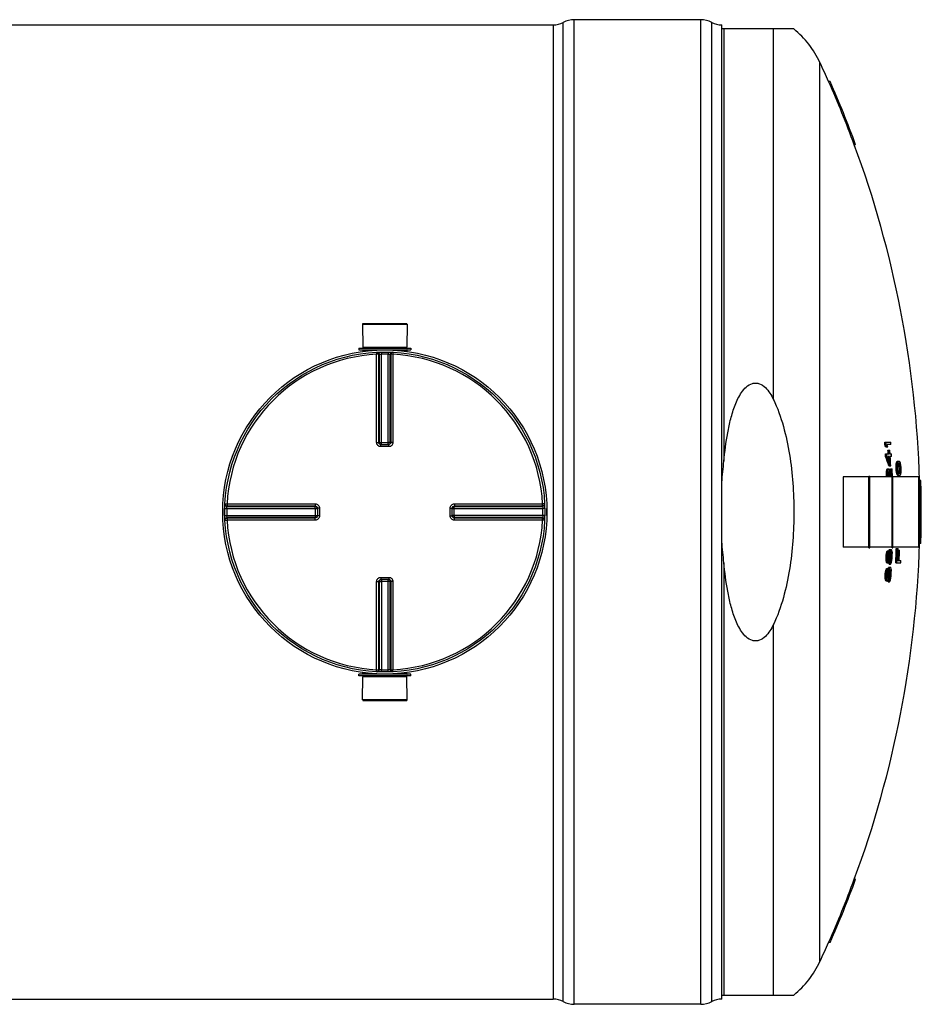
# Model space of a CAD drawing. Header units: millimetres. Extents: x 0 to 594, y 0 to 420.
# Tile 24 of 45: x 366 to 419, y 166 to 225. Entities that reach past the tile are written whole.
import ezdxf

# ---------------------------------------------------------------- set-up
doc = ezdxf.new("R2010")
doc.units = ezdxf.units.MM
doc.header["$LTSCALE"] = 32.67
doc.layers.get('0').update_dxf_attribs({"linetype": 'CONTINUOUS'})
for name, color, linetype in [('01_GLOBAL', 7, 'CONTINUOUS'), ('AXES_REF', 7, 'CONTINUOUS'), ('SURFACES', 7, 'CONTINUOUS')]:
    doc.layers.add(name, color=color, linetype=linetype)

msp = doc.modelspace()

# ---------------------------------------------------------------- linework, layer by layer
at = {"color": 9, "linetype": 'Continuous'}
for p, q in [((397.86312, 166.44971), (397.86312, 224.59383)), ((398.52488, 166.28427), (398.52488, 224.75927)), ((406.02488, 166.28427), (406.02488, 224.75927)), ((406.68665, 166.44971), (406.68665, 224.59383)), ((397.27488, 224.44677), (397.27488, 166.59677)), ((407.40286, 224.20927), (407.40286, 198.53473)), ((410.33974, 202.20936), (410.33974, 224.20927)), ((385.96238, 205.13427), (386.79348, 205.13427)), ((386.78308, 205.00903), (386.78938, 204.88744)), ((386.78938, 199.65233), (386.78938, 204.88744)), ((386.91359, 199.65108), (386.91359, 204.8846)), ((386.9487, 204.88635), (386.9487, 199.64797)), ((387.07004, 205.01956), (387.07273, 204.89784)), ((387.07273, 199.52593), (387.07273, 204.89784)), ((387.47973, 205.01956), (387.47704, 204.89784)), ((387.47704, 199.52593), (387.47704, 204.89784)), ((387.60107, 199.64797), (387.60107, 204.88635)), ((387.63618, 204.8846), (387.63618, 199.65108)), ((387.75629, 205.13427), (388.58738, 205.13427)), ((387.76669, 205.00903), (387.76038, 204.88744)), ((387.76038, 204.88744), (387.76038, 199.65233)), ((386.91359, 199.65108), (386.9487, 199.64797)), ((387.04139, 199.40228), (387.04147, 199.52593)), ((387.27488, 199.40228), (387.04139, 199.40228)), ((387.07273, 199.64671), (387.47704, 199.64671)), ((387.50838, 199.40228), (387.27488, 199.40228)), ((387.50838, 199.40228), (387.5083, 199.52593)), ((387.60107, 199.64797), (387.63618, 199.65108)), ((414.48738, 197.60927), (414.48738, 193.43427)), ((418.96238, 197.60927), (418.96238, 193.43427)), ((377.78762, 196.01357), (377.90921, 196.00727)), ((377.90921, 196.00727), (383.14432, 196.00727)), ((391.40545, 196.00727), (396.64056, 196.00727)), ((396.76215, 196.01357), (396.64056, 196.00727)), ((377.77709, 195.72661), (377.89881, 195.72392)), ((377.77709, 195.31692), (377.89881, 195.31961)), ((377.89881, 195.72392), (383.27073, 195.72392)), ((377.89881, 195.31961), (383.27073, 195.31961)), ((377.9103, 195.84795), (383.14869, 195.84795)), ((377.91205, 195.88306), (383.14557, 195.88306)), ((383.14869, 195.84795), (383.14557, 195.88306)), ((383.14994, 195.72392), (383.14994, 195.31961)), ((383.39437, 195.75527), (383.27073, 195.75518)), ((383.39437, 195.75527), (383.39437, 195.28827)), ((391.15539, 195.75527), (391.27904, 195.75518)), ((391.15539, 195.28827), (391.15539, 195.75527)), ((391.27904, 195.72392), (396.65096, 195.72392)), ((396.65096, 195.31961), (391.27904, 195.31961)), ((391.39983, 195.31961), (391.39983, 195.72392)), ((391.4042, 195.88306), (391.40108, 195.84795)), ((391.40108, 195.84795), (396.63947, 195.84795)), ((391.4042, 195.88306), (396.63772, 195.88306)), ((396.77268, 195.72661), (396.65096, 195.72392)), ((396.77268, 195.31692), (396.65096, 195.31961)), ((377.78762, 195.02996), (377.90921, 195.03627)), ((383.14432, 195.03627), (377.90921, 195.03627)), ((383.14869, 195.19558), (377.9103, 195.19558)), ((383.14557, 195.16047), (377.91205, 195.16047)), ((383.14557, 195.16047), (383.14869, 195.19558)), ((383.39437, 195.28827), (383.27073, 195.28835)), ((391.15539, 195.28827), (391.27904, 195.28835)), ((396.63947, 195.19558), (391.40108, 195.19558)), ((391.40108, 195.19558), (391.4042, 195.16047)), ((396.63772, 195.16047), (391.4042, 195.16047)), ((396.64056, 195.03627), (391.40545, 195.03627)), ((396.76215, 195.02996), (396.64056, 195.03627)), ((407.40286, 192.5088), (407.40286, 166.83427)), ((386.78938, 186.1561), (386.78938, 191.3912)), ((386.9487, 191.39557), (386.91359, 191.39245)), ((386.91359, 186.15894), (386.91359, 191.39245)), ((386.9487, 191.39557), (386.9487, 186.15718)), ((387.04139, 191.64126), (387.04147, 191.51761)), ((387.04139, 191.64126), (387.27488, 191.64126)), ((387.07273, 191.51761), (387.07273, 186.1457)), ((387.47704, 191.39682), (387.07273, 191.39682)), ((387.27488, 191.64126), (387.50838, 191.64126)), ((387.47704, 186.1457), (387.47704, 191.51761)), ((387.50838, 191.64126), (387.5083, 191.51761)), ((387.63618, 191.39245), (387.60107, 191.39557)), ((387.60107, 186.15718), (387.60107, 191.39557)), ((387.63618, 191.39245), (387.63618, 186.15894)), ((387.76038, 191.3912), (387.76038, 186.1561)), ((410.33974, 166.83427), (410.33974, 188.83417)), ((386.78308, 186.03451), (386.78938, 186.1561)), ((387.07004, 186.02398), (387.07273, 186.1457)), ((387.47973, 186.02398), (387.47704, 186.1457)), ((387.76669, 186.03451), (387.76038, 186.1561)), ((386.79348, 185.90927), (385.96238, 185.90927)), ((388.58738, 185.90927), (387.75629, 185.90927))]:
    msp.add_line(p, q, dxfattribs=at)
at = {"color": 7, "linetype": 'Continuous'}
for p, q in [((406.02488, 224.75927), (398.52488, 224.75927)), ((292.99988, 224.44677), (397.27488, 224.44677)), ((407.27488, 166.59677), (407.27488, 224.44677)), ((411.55653, 224.20927), (407.27488, 224.20927)), ((413.70296, 221.08427), (413.6209, 221.08427)), ((415.22526, 217.33427), (415.14531, 217.33427)), ((385.95613, 206.68427), (388.59363, 206.68427)), ((385.95613, 206.68427), (385.96238, 205.30927)), ((388.59363, 206.68427), (388.58738, 205.30927)), ((385.96238, 205.30927), (388.58738, 205.30927)), ((385.96238, 205.30927), (386.02488, 205.24677)), ((388.58738, 205.30927), (388.52488, 205.24677)), ((385.73738, 205.24677), (388.81238, 205.24677)), ((385.73738, 205.24677), (385.73738, 205.14677)), ((385.73738, 205.14677), (388.81238, 205.14677)), ((385.96238, 205.13427), (385.96238, 205.05686)), ((388.58738, 205.13427), (388.58738, 205.05686)), ((388.81238, 205.24677), (388.81238, 205.14677)), ((387.04147, 199.52593), (387.03008, 199.52644)), ((387.04147, 199.52593), (387.5083, 199.52593)), ((387.51969, 199.52644), (387.5083, 199.52593)), ((416.95058, 199.6702), (417.30456, 199.6702)), ((416.96001, 199.52958), (417.03758, 199.52958)), ((417.31393, 199.52958), (417.08617, 199.52958)), ((416.99445, 198.96708), (417.23333, 198.96708)), ((417.00225, 198.82645), (417.07976, 198.82645)), ((417.01171, 199.38895), (417.13724, 199.38895)), ((417.24109, 198.82645), (417.12832, 198.82645)), ((417.14233, 199.20145), (417.25454, 199.20145)), ((417.2682, 198.96708), (417.34817, 198.96708)), ((417.35592, 198.82645), (417.27596, 198.82645)), ((417.19163, 198.26395), (417.30376, 198.26395)), ((417.62034, 198.25224), (417.69707, 198.25224)), ((417.6302, 198.36942), (417.70693, 198.36942)), ((417.642, 198.43974), (417.71871, 198.43974)), ((417.65975, 198.48661), (417.73644, 198.48661)), ((417.6735, 198.51005), (417.75017, 198.51005)), ((417.69698, 198.53349), (417.81728, 198.53349)), ((417.73021, 198.29911), (417.72332, 198.2288)), ((417.76643, 198.39674), (417.76338, 198.39914)), ((417.77135, 198.39286), (417.76643, 198.39674)), ((417.77135, 198.39286), (417.8479, 198.39286)), ((417.81808, 198.4163), (417.78413, 198.4163)), ((417.80405, 198.29911), (417.88056, 198.29911)), ((417.81657, 198.2288), (417.80405, 198.29911)), ((417.89306, 198.2288), (417.88056, 198.29911)), ((416.01238, 197.65927), (416.06238, 197.65927)), ((416.01238, 193.38429), (416.01238, 197.65924)), ((416.06238, 193.38429), (416.06238, 197.65924)), ((417.05205, 197.72489), (417.1295, 197.72489)), ((417.05291, 197.86552), (417.06142, 197.95927)), ((417.05291, 197.86552), (417.13036, 197.86552)), ((417.06142, 197.95927), (417.13886, 197.95927)), ((417.08185, 198.05302), (417.15927, 198.05302)), ((417.10497, 198.07645), (417.19433, 198.07645)), ((417.13036, 197.86552), (417.13886, 197.95927)), ((417.17188, 197.88895), (417.16249, 197.81864)), ((417.16666, 197.81973), (417.16403, 197.82972)), ((417.17188, 197.88895), (417.22571, 197.88895)), ((417.20005, 197.93583), (417.18808, 197.93583)), ((417.28631, 198.07645), (417.39179, 198.07645)), ((417.38738, 197.65927), (417.43738, 197.65927)), ((417.38738, 193.38429), (417.38738, 197.65924)), ((417.43738, 193.38429), (417.43738, 197.65924)), ((417.62134, 198.11161), (417.69808, 198.11161)), ((417.63218, 197.97099), (417.7089, 197.97099)), ((417.65191, 197.8538), (417.7286, 197.8538)), ((417.66962, 197.78349), (417.74629, 197.78349)), ((417.6913, 197.73661), (417.76795, 197.73661)), ((417.70702, 197.71317), (417.78365, 197.71317)), ((417.73246, 197.68974), (417.85268, 197.68974)), ((417.73318, 197.99442), (417.74597, 197.92411)), ((417.78754, 197.82408), (417.79038, 197.82648)), ((417.79038, 197.82648), (417.79497, 197.83036)), ((417.79497, 197.83036), (417.87149, 197.83036)), ((417.80971, 197.80692), (417.84365, 197.80692)), ((417.81657, 198.2288), (417.89306, 198.2288)), ((417.82628, 198.11161), (417.81657, 198.2288)), ((417.81979, 197.92411), (417.82641, 197.99442)), ((417.81979, 197.92411), (417.89628, 197.92411)), ((417.82628, 198.11161), (417.90276, 198.11161)), ((417.82641, 197.99442), (417.82628, 198.11161)), ((417.82641, 197.99442), (417.90289, 197.99442)), ((417.90276, 198.11161), (417.89306, 198.2288)), ((417.89628, 197.92411), (417.90289, 197.99442)), ((417.90289, 197.99442), (417.90276, 198.11161)), ((414.47488, 197.59677), (414.47488, 193.44677)), ((417.05536, 197.63114), (417.13281, 197.63114)), ((417.05693, 197.60927), (417.05536, 197.63114)), ((417.13438, 197.60927), (417.13281, 197.63114)), ((418.97488, 197.59677), (418.97488, 193.44677)), ((419.09336, 197.39677), (419.01832, 197.39677)), ((383.27017, 195.76709), (383.27021, 195.76658)), ((383.27021, 195.76658), (383.27073, 195.75518)), ((383.27073, 195.75518), (383.27073, 195.28835)), ((391.27904, 195.75518), (391.27956, 195.76657)), ((391.27904, 195.28835), (391.27904, 195.75518)), ((419.01832, 195.64677), (419.12114, 195.64677)), ((419.12114, 195.39677), (419.01832, 195.39677)), ((383.27021, 195.27696), (383.27017, 195.27647)), ((383.27073, 195.28835), (383.27021, 195.27696)), ((391.27956, 195.27696), (391.27904, 195.28835)), ((419.09336, 193.64677), (419.01832, 193.64677)), ((416.01238, 193.38427), (416.06238, 193.38427)), ((417.04734, 193.03739), (417.12479, 193.03739)), ((417.06935, 193.13114), (417.14678, 193.13114)), ((417.09628, 193.20145), (417.17368, 193.20145)), ((417.11522, 193.22489), (417.19259, 193.22489)), ((417.16023, 193.01395), (417.15126, 192.94364)), ((417.15762, 192.94364), (417.16302, 193.00222)), ((417.17419, 193.06083), (417.16023, 193.01395)), ((417.16302, 193.00222), (417.16481, 193.02175)), ((417.16481, 193.02175), (417.1658, 193.03261)), ((417.18714, 193.08427), (417.17419, 193.06083)), ((417.17419, 193.06083), (417.24567, 193.06083)), ((417.18991, 193.15458), (417.26114, 193.15458)), ((417.19084, 193.17871), (417.20193, 193.21717)), ((417.20193, 193.21717), (417.21087, 193.24833)), ((417.21087, 193.24833), (417.28812, 193.24833)), ((417.23589, 193.2952), (417.34197, 193.2952)), ((417.24567, 193.06083), (417.26114, 193.15458)), ((417.27992, 193.03739), (417.2702, 192.94364)), ((417.27963, 192.94364), (417.27815, 193.02017)), ((417.29439, 193.1077), (417.27992, 193.03739)), ((417.27992, 193.03739), (417.35496, 193.03739)), ((417.29439, 193.1077), (417.34634, 193.1077)), ((417.33094, 193.15458), (417.31363, 193.15458)), ((417.35496, 193.03739), (417.34634, 193.1077)), ((417.35679, 192.94364), (417.35496, 193.03739)), ((417.38236, 193.15458), (417.38998, 193.06083)), ((417.38738, 193.38427), (417.43738, 193.38427)), ((417.63765, 193.3538), (417.74465, 193.3538)), ((417.74126, 193.26005), (417.83486, 193.26005)), ((417.03122, 192.80302), (417.1087, 192.80302)), ((417.03307, 192.70927), (417.03122, 192.80302)), ((417.03307, 192.70927), (417.11055, 192.70927)), ((417.04086, 192.61552), (417.03307, 192.70927)), ((417.03634, 192.9202), (417.11381, 192.9202)), ((417.04086, 192.61552), (417.11833, 192.61552)), ((417.06059, 192.52177), (417.13803, 192.52177)), ((417.08353, 192.49833), (417.18486, 192.49833)), ((417.11055, 192.70927), (417.1087, 192.80302)), ((417.11833, 192.61552), (417.11055, 192.70927)), ((417.14516, 192.80302), (417.14803, 192.7327)), ((417.1467, 192.76565), (417.15001, 192.7913)), ((417.14803, 192.7327), (417.21976, 192.7327)), ((417.14803, 192.7327), (417.15683, 192.66239)), ((417.15001, 192.7913), (417.15141, 192.80221)), ((417.15141, 192.80221), (417.15152, 192.80302)), ((417.15152, 192.80302), (417.22884, 192.80302)), ((417.15683, 192.66239), (417.20465, 192.66239)), ((417.15762, 192.94364), (417.23494, 192.94364)), ((417.17374, 192.63895), (417.18569, 192.63895)), ((417.20465, 192.66239), (417.21976, 192.7327)), ((417.21552, 192.42802), (417.29276, 192.42802)), ((417.21976, 192.7327), (417.22884, 192.80302)), ((417.22387, 192.56864), (417.29971, 192.56864)), ((417.25402, 192.70927), (417.23789, 192.61552)), ((417.24089, 192.59208), (417.24433, 192.60383)), ((417.24089, 192.59208), (417.3181, 192.59208)), ((417.24433, 192.60383), (417.25119, 192.62729)), ((417.25119, 192.62729), (417.26142, 192.66239)), ((417.26411, 192.80302), (417.25402, 192.70927)), ((417.26142, 192.66239), (417.27144, 192.75614)), ((417.26142, 192.66239), (417.3386, 192.66239)), ((417.27144, 192.75614), (417.34861, 192.75614)), ((417.27963, 192.94364), (417.35679, 192.94364)), ((417.3386, 192.66239), (417.34861, 192.75614)), ((417.60213, 192.51005), (417.90688, 192.51005)), ((417.7159, 192.65067), (417.78033, 192.65067)), ((417.80952, 192.65067), (417.91357, 192.65067)), ((416.98215, 191.86552), (417.05969, 191.86552)), ((416.99519, 191.9827), (417.07271, 191.9827)), ((417.01884, 192.07645), (417.09634, 192.07645)), ((417.04701, 192.14677), (417.12447, 192.14677)), ((417.06638, 192.1702), (417.14381, 192.1702)), ((417.10777, 191.95927), (417.09758, 191.88895)), ((417.10394, 191.88895), (417.11036, 191.94753)), ((417.10394, 191.88895), (417.18133, 191.88895)), ((417.12256, 192.00614), (417.10777, 191.95927)), ((417.11036, 191.94753), (417.11249, 191.96706)), ((417.11249, 191.96706), (417.11367, 191.97792)), ((417.13592, 192.02958), (417.12256, 192.00614)), ((417.12256, 192.00614), (417.19409, 192.00614)), ((417.13991, 192.09989), (417.2112, 192.09989)), ((417.14126, 192.12403), (417.15302, 192.16249)), ((417.15302, 192.16249), (417.16251, 192.19364)), ((417.16251, 192.19364), (417.23982, 192.19364)), ((417.18836, 192.24052), (417.29452, 192.24052)), ((417.19409, 192.00614), (417.2112, 192.09989)), ((417.22797, 191.9827), (417.21662, 191.88895)), ((417.22606, 191.88895), (417.2259, 191.96549)), ((417.22606, 191.88895), (417.30329, 191.88895)), ((417.24366, 192.05302), (417.22797, 191.9827)), ((417.22797, 191.9827), (417.30308, 191.9827)), ((417.24366, 192.05302), (417.29566, 192.05302)), ((417.28106, 192.09989), (417.26372, 192.09989)), ((417.30308, 191.9827), (417.29566, 192.05302)), ((417.30329, 191.88895), (417.30308, 191.9827)), ((417.33251, 192.09989), (417.33853, 192.00614)), ((387.03008, 191.5171), (387.04147, 191.51761)), ((387.5083, 191.51761), (387.04147, 191.51761)), ((387.5083, 191.51761), (387.51969, 191.5171)), ((416.97499, 191.74833), (417.05254, 191.74833)), ((416.97523, 191.65458), (416.97499, 191.74833)), ((416.97523, 191.65458), (417.05277, 191.65458)), ((416.9814, 191.56083), (416.97523, 191.65458)), ((416.9814, 191.56083), (417.05894, 191.56083)), ((416.99951, 191.46708), (417.07703, 191.46708)), ((417.02208, 191.44364), (417.12351, 191.44364)), ((417.05277, 191.65458), (417.05254, 191.74833)), ((417.05894, 191.56083), (417.05277, 191.65458)), ((417.08904, 191.74833), (417.0907, 191.67802)), ((417.08993, 191.71097), (417.09369, 191.73661)), ((417.0907, 191.67802), (417.16249, 191.67802)), ((417.0907, 191.67802), (417.09829, 191.6077)), ((417.09369, 191.73661), (417.09527, 191.74742)), ((417.09527, 191.74742), (417.0954, 191.74833)), ((417.0954, 191.74833), (417.1728, 191.74833)), ((417.09829, 191.6077), (417.14616, 191.6077)), ((417.11481, 191.58427), (417.12677, 191.58427)), ((417.14616, 191.6077), (417.16249, 191.67802)), ((417.15298, 191.37333), (417.23031, 191.37333)), ((417.16249, 191.67802), (417.1728, 191.74833)), ((417.16377, 191.51395), (417.23969, 191.51395)), ((417.19638, 191.65458), (417.17862, 191.56083)), ((417.18122, 191.53739), (417.18487, 191.54915)), ((417.18122, 191.53739), (417.2585, 191.53739)), ((417.18487, 191.54915), (417.19214, 191.57263)), ((417.19214, 191.57263), (417.20297, 191.6077)), ((417.2081, 191.74833), (417.19638, 191.65458)), ((417.20297, 191.6077), (417.20863, 191.65306)), ((417.20297, 191.6077), (417.28023, 191.6077)), ((417.20863, 191.65306), (417.20882, 191.65458)), ((417.20882, 191.65458), (417.21463, 191.70145)), ((417.21463, 191.70145), (417.29187, 191.70145)), ((417.28023, 191.6077), (417.29187, 191.70145)), ((385.96238, 185.90927), (385.96238, 185.98668)), ((388.58738, 185.90927), (388.58738, 185.98668)), ((388.81238, 185.89677), (385.73738, 185.89677)), ((385.73738, 185.79677), (385.73738, 185.89677)), ((388.81238, 185.79677), (385.73738, 185.79677)), ((385.95613, 184.35927), (385.96238, 185.73427)), ((385.96238, 185.73427), (386.02488, 185.79677)), ((388.58738, 185.73427), (385.96238, 185.73427)), ((388.58738, 185.73427), (388.52488, 185.79677)), ((388.59363, 184.35927), (388.58738, 185.73427)), ((388.81238, 185.79677), (388.81238, 185.89677)), ((388.59363, 184.35927), (385.95613, 184.35927)), ((415.22526, 173.70927), (415.14531, 173.70927)), ((413.70296, 169.95927), (413.6209, 169.95927)), ((407.27488, 166.83427), (411.55653, 166.83427)), ((292.99988, 166.59677), (397.27488, 166.59677)), ((406.02488, 166.28427), (398.52488, 166.28427))]:
    msp.add_line(p, q, dxfattribs=at)
msp.add_circle((387.27488, 195.52177), 9.5, dxfattribs=at)
for centre, radius, start, end in [((397.27488, 225.69677), 1.25, 270, 298.0724869), ((398.52488, 223.35302), 1.40625, 90, 118.0724869), ((406.02488, 223.35302), 1.40625, 61.9275131, 90), ((407.27488, 225.69677), 1.25, 241.9275131, 270), ((356.11259, 195.52177), 62.93367, 20.2791948, 23.9651939), ((356.11259, 195.52177), 63.00867, 20.253997, 23.9348825), ((385.94988, 205.13427), 0.0125, 0, 90), ((388.59988, 205.13427), 0.0125, 90, 180), ((356.11259, 195.52177), 60.97927, 3.7684345, 3.9008615), ((389.9383, 189.51515), 28.81773, 20.0371503, 20.3350404), ((356.11259, 195.52177), 61.05667, 3.7636504, 3.8959088), ((389.98594, 189.51683), 28.84522, 20.0137052, 20.3112664), ((390.05191, 189.63239), 28.78898, 19.8098222, 20.1075777), ((356.11259, 195.52177), 61.33243, 3.7467043, 3.8783653), ((356.11259, 195.52177), 60.97927, 3.1065878, 3.2389211), ((389.1942, 189.15078), 29.44327, 18.0300844, 19.1850889), ((356.11259, 195.52177), 61.05667, 3.1026457, 3.2348108), ((389.2401, 189.1521), 29.4727, 18.0087717, 19.1624738), ((389.07484, 189.24007), 29.64618, 18.0544131, 18.8662343), ((356.11259, 195.52177), 61.14057, 3.2303672, 3.4503778), ((356.11259, 195.52177), 61.14057, 2.9820376, 3.0983841), ((356.11259, 195.52177), 61.21776, 3.2262894, 3.4460216), ((356.11259, 195.52177), 61.21776, 2.7210808, 3.0944732), ((356.11259, 195.52177), 61.25258, 3.2244537, 3.4440605), ((356.11259, 195.52177), 61.25258, 2.565905, 3.0927126), ((356.11259, 195.52177), 61.33243, 3.0886822, 3.2202512), ((372.81828, 202.08295), 44.96553, 355.1129257, 355.2627765), ((357.84435, 197.75549), 59.77805, 0.3413367, 0.4761257), ((387.09491, 203.52915), 30.96815, 350.408994, 350.5409014), ((404.41389, 203.47494), 14.15402, 339.1609673, 339.3638629), ((409.95483, 203.02459), 8.94198, 329.5030987, 329.6772319), ((413.29158, 202.92354), 6.21934, 314.7943306, 315.0999633), ((372.83933, 202.08293), 45.02101, 355.1189857, 355.2686506), ((357.84651, 197.75549), 59.85263, 0.3409114, 0.4755325), ((387.1346, 203.52897), 31.00465, 350.4207195, 350.5524671), ((404.47734, 203.47371), 14.16598, 339.1846906, 339.3873833), ((398.39133, 203.61582), 20.05642, 344.6278497, 344.9054202), ((410.02621, 203.02207), 8.94528, 329.5342879, 329.7083014), ((413.36786, 202.91845), 6.21601, 314.8299875, 315.1355934), ((413.96942, 203.00693), 5.96874, 309.3724982, 309.7258382), ((397.84218, 191.38815), 21.12434, 19.0962679, 19.365574), ((413.14343, 193.51207), 6.85999, 46.7665689, 47.0531114), ((413.80915, 193.28519), 6.51151, 51.6657651, 51.9994951), ((409.69004, 193.14965), 9.75673, 33.1616221, 33.3261911), ((397.89759, 191.38941), 21.14386, 19.0743246, 19.3433458), ((404.05438, 192.25265), 15.14576, 24.1108241, 24.3052468), ((386.74148, 190.73655), 32.07601, 13.7662845, 13.8956306), ((372.65699, 190.88526), 45.85399, 9.2453023, 9.3936903), ((357.84317, 193.61925), 60.25053, 4.2760213, 4.4101351), ((357.82837, 198.15815), 59.22527, 359.5808526, 359.7168988), ((356.11259, 195.52177), 60.97927, 1.9823524, 2.0704947), ((386.52638, 204.66396), 31.26246, 347.6158765, 347.7917298), ((410.64604, 204.42436), 9.05614, 315.288372, 315.4966553), ((357.83055, 198.15815), 59.30053, 359.5813846, 359.7172582), ((356.11259, 195.52177), 61.05667, 1.9798384, 2.0678688), ((386.56676, 204.66358), 31.29858, 347.6311074, 347.8067478), ((410.72247, 204.41726), 9.05184, 315.3247219, 315.5329739), ((358.55703, 198.63703), 58.61118, 359.085387, 359.1999572), ((356.11259, 195.52177), 61.08705, 1.958324, 2.0448427), ((382.85753, 188.79478), 35.47628, 14.3865061, 14.737689), ((397.45802, 204.72713), 20.86616, 340.8697927, 341.0059739), ((410.32084, 190.77805), 10.02554, 46.5224003, 46.7174194), ((402.7003, 189.96869), 16.54442, 28.6022906, 28.7873547), ((396.82186, 189.45823), 22.13411, 22.717463, 22.8490705), ((382.88187, 188.79232), 35.52812, 14.3691452, 14.8352387), ((382.48825, 188.8869), 35.92718, 14.0506218, 14.7040159), ((356.11259, 195.52177), 61.22705, 2.1110817, 2.3913505), ((356.11259, 195.52177), 61.30413, 1.9512004, 2.3883417), ((356.11259, 195.52177), 61.33243, 1.9972251, 2.3872392), ((357.83466, 193.43312), 59.96946, 4.3396977, 4.4744515), ((372.56996, 190.3247), 45.70633, 9.4814177, 9.6303865), ((386.58807, 189.992), 32.04325, 14.0728362, 14.2024873), ((403.80353, 191.34105), 15.28964, 24.7268933, 24.9204323), ((409.45942, 192.19832), 9.92151, 33.769115, 33.9320909), ((357.83683, 193.43312), 60.04379, 4.3343129, 4.4688989), ((412.97056, 192.54699), 7.00882, 47.2020128, 47.4847726), ((372.59131, 190.32484), 45.76091, 9.4698294, 9.6186155), ((358.58003, 198.16324), 59.14333, 359.9499794, 0.0635065), ((358.56367, 193.08633), 59.37272, 4.7418134, 4.8552991), ((386.62832, 189.99258), 32.07844, 14.0560233, 14.1855226), ((397.7624, 190.75217), 21.23158, 19.4740603, 19.7426305), ((403.86763, 191.34323), 15.30013, 24.6998246, 24.8931886), ((409.53131, 192.20201), 9.9234, 33.7362065, 33.8990887), ((413.69157, 192.50735), 6.71152, 52.1502627, 52.4775489), ((413.04716, 192.55338), 7.00413, 47.1665268, 47.4492858), ((398.48555, 202.99312), 19.98769, 345.0309572, 345.3089577), ((414.13209, 202.24412), 5.78484, 309.9112539, 310.2717031), ((413.52809, 201.97034), 6.08488, 315.2928636, 315.6025582), ((398.54025, 202.99255), 20.00862, 345.048673, 345.3263602), ((410.23502, 202.0937), 8.80738, 330.1738291, 330.3494278), ((404.69661, 202.58555), 14.05544, 339.8189981, 340.0224452), ((387.26119, 202.79278), 31.0518, 350.7164444, 350.84788), ((372.90693, 201.5254), 45.16027, 355.3366134, 355.4857696), ((357.85294, 197.56939), 60.07551, 0.3830162, 0.5171385), ((414.48738, 197.59677), 0.0125, 90, 180), ((418.96238, 197.59677), 0.0125, 0, 90), ((356.11259, 195.52177), 62.93367, 0.113802, 1.7072814), ((356.11259, 195.52177), 63.00867, 0.1136665, 1.7052486), ((387.27488, 195.52177), 9.625, 178.7385806, 181.2614194), ((387.27488, 195.52177), 9.625, 358.7385806, 1.2614194), ((356.11259, 195.52177), 62.90586, 359.8861477, 0.1138523), ((356.11259, 195.52177), 62.93367, 358.2927186, 359.886198), ((356.11259, 195.52177), 62.98089, 359.8862833, 0.1137167), ((356.11259, 195.52177), 63.00867, 358.2947514, 359.8863335), ((414.48738, 193.44677), 0.0125, 180, 270), ((358.53229, 198.47092), 58.76678, 354.5801492, 354.6949055), ((377.89081, 202.28197), 40.23302, 346.7161283, 346.8532694), ((393.78536, 202.08914), 24.94774, 338.9568684, 339.1297889), ((407.97274, 200.59417), 11.74271, 320.9824876, 321.1295225), ((358.53541, 198.47091), 58.84079, 354.5869914, 354.7016022), ((377.92034, 202.28153), 40.27956, 346.7323959, 346.8693695), ((393.83787, 202.08736), 24.97037, 338.9812316, 339.1539674), ((408.04632, 200.58789), 11.74173, 321.018028, 321.1650017), ((356.11259, 195.52177), 61.12318, 357.7145249, 357.8464432), ((402.83393, 200.95248), 16.31106, 331.8145413, 332.0011879), ((358.54115, 198.37786), 58.94482, 354.710299, 354.8246847), ((386.1207, 202.16774), 32.41858, 343.8576533, 344.0300703), ((402.89914, 200.9492), 16.32012, 331.8446712, 332.0311619), ((396.96436, 201.47843), 21.98589, 337.62099, 337.7530347), ((397.70361, 186.68148), 20.66721, 18.1157843, 18.2525675), ((403.63484, 187.07161), 15.05386, 24.2241858, 24.419972), ((386.75825, 186.93134), 31.25004, 11.4868738, 11.6623289), ((358.5666, 192.58768), 58.82529, 0.3467091, 0.4608525), ((356.11259, 195.52177), 61.56325, 357.1959298, 357.9818943), ((356.11259, 195.52177), 61.63992, 357.1994203, 357.9844054), ((356.11259, 195.52177), 61.67018, 357.3315946, 357.9853948), ((356.11259, 195.52177), 61.73454, 357.3343788, 357.9004309), ((356.11259, 195.52177), 61.7637, 357.335638, 357.9014224), ((418.96238, 193.44677), 0.0125, 270, 360), ((356.11259, 195.52177), 60.97927, 357.4446307, 357.5548443), ((386.56355, 186.15569), 31.15439, 11.7908371, 11.967025), ((410.66918, 186.24129), 8.96072, 44.2887355, 44.4984648), ((356.11259, 195.52177), 61.05667, 357.4478723, 357.5579459), ((386.6039, 186.15604), 31.19063, 11.7762928, 11.9522664), ((410.7456, 186.24825), 8.95657, 44.2523974, 44.4620936), ((356.11259, 195.52177), 61.0931, 357.449395, 357.5814034), ((356.11259, 195.52177), 61.09945, 357.4496602, 357.5816549), ((408.65542, 186.51218), 10.49282, 35.7254701, 35.8832719), ((410.28421, 199.85763), 10.08852, 313.1578093, 313.3520593), ((408.04252, 200.05507), 11.7727, 320.9541644, 321.1008838), ((385.99502, 201.9373), 32.60388, 343.2147302, 343.3867338), ((356.11259, 195.52177), 61.1812, 357.101488, 357.2281577), ((408.2521, 199.63525), 11.41948, 321.7882073, 321.919521), ((356.11259, 195.52177), 61.1767, 357.4528827, 357.5847104), ((356.11259, 195.52177), 61.21193, 357.4543497, 357.5861014), ((356.11259, 195.52177), 61.22135, 357.4108283, 357.5864731), ((356.11259, 195.52177), 61.25835, 357.1051414, 357.2368304), ((410.56798, 199.39064), 9.67992, 314.0044684, 314.2037994), ((408.32249, 199.6317), 11.42267, 321.8051805, 321.954614), ((399.32559, 200.6856), 19.7861, 335.4077483, 335.6314684), ((386.11649, 201.72682), 32.51129, 343.6818128, 343.8108858), ((356.11259, 195.52177), 61.29845, 357.4140869, 357.5895104), ((372.39097, 201.26243), 45.79978, 348.9978891, 349.1471986), ((358.54542, 198.2438), 59.09257, 354.5573981, 354.6715262), ((356.11259, 195.52177), 61.33243, 357.4155208, 357.5908469), ((356.11259, 195.52177), 61.86764, 357.2097367, 357.3401173), ((356.11259, 195.52177), 60.97927, 356.4522326, 356.5625463), ((358.52198, 198.42994), 58.82757, 353.5931604, 353.708001), ((377.75996, 201.93348), 40.47741, 345.7687962, 345.9056594), ((393.58208, 201.50656), 25.2628, 338.0819387, 338.2537281), ((407.79368, 199.8109), 12.01512, 320.366536, 320.511507), ((356.11259, 195.52177), 61.05667, 356.4567359, 356.5669091), ((358.52512, 198.42993), 58.9015, 353.6012439, 353.7159385), ((377.78964, 201.93295), 40.52366, 345.7861603, 345.9228569), ((356.11259, 195.52177), 61.0931, 356.4588512, 356.5909784), ((356.11259, 195.52177), 61.09945, 356.4592197, 356.5913332), ((393.6348, 201.50453), 25.28502, 338.1071563, 338.2787645), ((407.86745, 199.80422), 12.0137, 320.4022883, 320.5472017), ((356.11259, 195.52177), 61.12318, 356.724702, 356.8567284), ((402.63364, 200.23639), 16.60644, 331.0323845, 331.2170753), ((356.11259, 195.52177), 61.1767, 356.4636964, 356.5956424), ((358.53105, 198.33683), 59.00365, 353.7262305, 353.8406991), ((356.11259, 195.52177), 61.21193, 356.4657344, 356.5976042), ((385.95096, 201.69473), 32.69959, 342.9369529, 343.1087053), ((356.11259, 195.52177), 61.22135, 356.4223251, 356.5981285), ((402.69907, 200.23279), 16.6151, 331.0630992, 331.2476394), ((396.76033, 200.84728), 22.29139, 336.7643442, 336.8953982), ((397.80057, 186.00585), 20.41143, 17.233323, 17.3711394), ((356.11259, 195.52177), 61.29845, 356.4268306, 356.6024121), ((403.7304, 186.31089), 14.80357, 23.4149534, 23.6128075), ((386.83238, 186.42226), 31.02408, 10.5449689, 10.7211329), ((356.11259, 195.52177), 61.33243, 356.4288131, 356.6042969), ((358.56437, 192.54544), 58.77664, 359.3600368, 359.4742777), ((386.63442, 185.64819), 30.91761, 10.8481344, 11.0250836), ((410.70723, 185.38678), 8.75003, 43.8053783, 44.0184112), ((386.67469, 185.64845), 30.95415, 10.8346674, 11.0113996), ((410.78362, 185.39343), 8.74621, 43.7689878, 43.9819833), ((408.71904, 185.68495), 10.26113, 35.0939606, 35.2540641), ((410.1171, 199.04437), 10.33735, 312.6700839, 312.861401), ((407.85416, 199.27294), 12.04563, 320.3351457, 320.4798154), ((385.8145, 201.46956), 32.89211, 342.2959901, 342.4673333), ((356.11259, 195.52177), 61.1812, 356.1120334, 356.2388304), ((408.06571, 198.84427), 11.68259, 321.1552691, 321.2847581), ((356.11259, 195.52177), 61.25835, 356.1169372, 356.2487582), ((410.40227, 198.56791), 9.91888, 313.5026518, 313.6989678), ((408.13625, 198.84044), 11.68547, 321.1727438, 321.3201037), ((399.11012, 200.02256), 20.09075, 334.5742116, 334.7960336), ((385.94003, 201.25549), 32.79159, 342.7609283, 342.8895173), ((372.29453, 200.99907), 45.99225, 348.0386288, 348.1878167), ((358.53491, 198.20283), 59.1494, 353.5753919, 353.6896116), ((385.94988, 185.90927), 0.0125, 270, 360), ((388.59988, 185.90927), 0.0125, 180, 270), ((356.11259, 195.52177), 62.93367, 336.0348061, 339.7208052), ((356.11259, 195.52177), 63.00867, 336.0651175, 339.746003), ((397.27488, 165.34677), 1.25, 61.9275131, 90), ((398.52488, 167.69052), 1.40625, 241.9275131, 270), ((406.02488, 167.69052), 1.40625, 270, 298.0724869), ((407.27488, 165.34677), 1.25, 90, 118.0724869)]:
    msp.add_arc(centre, radius, start, end, dxfattribs=at)
at = {"color": 9, "linetype": 'Continuous'}
for centre, radius, start, end in [((387.27488, 195.52177), 9.37825, 92.9674534, 177.0325466), ((387.39891, 195.52441), 9.37276, 92.7532179, 92.9681117), ((387.27488, 195.52799), 9.37203, 88.7640306, 91.2359691), ((387.15086, 195.52441), 9.37276, 87.0318883, 87.2467821), ((387.27488, 195.52177), 9.37825, 2.9674534, 87.0325466), ((387.04087, 199.65598), 0.12998, 253.2311216, 258.8265546), ((387.04152, 199.65928), 0.13335, 258.8247595, 265.068775), ((387.07284, 210.12477), 10.47806, 269.849202, 269.9993924), ((387.47693, 210.12497), 10.47825, 270.0006045, 270.1484266), ((387.47513, 199.65133), 0.12837, 285.340762, 292.5789809), ((387.4752, 199.65124), 0.12826, 292.5651972, 299.813934), ((387.26951, 195.52177), 9.37288, 178.7641612, 181.2358388), ((387.27413, 195.39765), 9.37465, 177.0319099, 177.2467604), ((372.67188, 195.72381), 10.47806, 0.0006076, 0.150798), ((372.67168, 195.31973), 10.47825, 359.8515735, 359.9993955), ((391.4124, 195.75513), 0.13335, 168.8247595, 175.068775), ((391.40444, 195.72201), 0.12837, 157.4210167, 164.6592362), ((391.4091, 195.75579), 0.12998, 163.2311216, 168.8265546), ((391.40435, 195.72209), 0.12826, 150.1860632, 157.4348005), ((401.87809, 195.72381), 10.47825, 179.8515735, 179.9993955), ((401.87789, 195.31973), 10.47806, 180.0006076, 180.150798), ((387.27564, 195.39765), 9.37465, 2.7532396, 2.9680901), ((387.28026, 195.52177), 9.37288, 358.7641612, 1.2358388), ((387.27488, 195.52177), 9.37825, 182.9674534, 267.0325466), ((387.27413, 195.64589), 9.37465, 182.7532396, 182.9680901), ((383.14541, 195.32145), 0.12826, 330.1860632, 337.4348005), ((383.14532, 195.32152), 0.12837, 337.4210167, 344.6592362), ((383.14196, 195.28731), 0.12868, 345.5121317, 350.4707546), ((383.13712, 195.28813), 0.13359, 350.467212, 354.991498), ((383.14758, 195.32089), 0.12602, 344.6658853, 348.015482), ((387.27488, 195.52177), 9.37825, 272.9674534, 357.0325466), ((387.27564, 195.64589), 9.37465, 357.0319099, 357.2467604), ((387.07457, 191.3923), 0.12826, 112.5651972, 119.813934), ((387.07464, 191.39221), 0.12837, 105.340762, 112.5789809), ((387.07284, 180.91857), 10.47825, 90.0006045, 90.1484266), ((387.47693, 180.91876), 10.47806, 89.849202, 89.9993924), ((387.50825, 191.38425), 0.13335, 78.8247595, 85.068775), ((387.5089, 191.38755), 0.12998, 73.2311216, 78.8265546), ((387.39891, 195.51912), 9.37276, 267.0318883, 267.2467821), ((387.27489, 195.51554), 9.37203, 268.7640306, 271.2359691), ((387.15086, 195.51912), 9.37276, 272.7532179, 272.9681117)]:
    msp.add_arc(centre, radius, start, end, dxfattribs=at)
for points in [[(386.78308, 205.00903), (386.84311, 205.01214), (386.91335, 204.9447), (386.91359, 204.8846)], [(386.81866, 205.01081), (386.87859, 205.01369), (386.94846, 204.94635), (386.9487, 204.88635)], [(387.73111, 205.01081), (387.67118, 205.01369), (387.60131, 204.94635), (387.60107, 204.88635)], [(387.76669, 205.00903), (387.70666, 205.01214), (387.6361, 204.9447), (387.63618, 204.8846)], [(387.00336, 199.53152), (386.95565, 199.54592), (386.91359, 199.60125), (386.91359, 199.65108)], [(386.9487, 199.64797), (386.9487, 199.59552), (386.99653, 199.53668), (387.04783, 199.52579)], [(387.63618, 199.65108), (387.63618, 199.59424), (387.57624, 199.53241), (387.5197, 199.52653)], [(387.53897, 199.53995), (387.575, 199.56061), (387.60107, 199.60644), (387.60107, 199.64797)], [(377.78585, 195.97799), (377.78296, 195.91806), (377.8503, 195.84819), (377.9103, 195.84795)], [(377.78762, 196.01357), (377.78451, 195.95354), (377.85195, 195.88298), (377.91205, 195.88306)], [(396.76215, 196.01357), (396.76526, 195.95354), (396.69782, 195.8833), (396.63772, 195.88306)], [(396.76392, 195.97799), (396.7668, 195.91806), (396.69947, 195.84819), (396.63947, 195.84795)], [(383.14557, 195.88306), (383.20229, 195.88306), (383.26397, 195.82346), (383.27007, 195.76708)], [(383.14869, 195.84795), (383.20113, 195.84795), (383.25997, 195.80012), (383.27086, 195.74882)], [(391.28464, 195.79329), (391.29903, 195.841), (391.35436, 195.88306), (391.4042, 195.88306)], [(391.29307, 195.78585), (391.31373, 195.82188), (391.35955, 195.84795), (391.40108, 195.84795)], [(377.78585, 195.06554), (377.78296, 195.12547), (377.8503, 195.19534), (377.9103, 195.19558)], [(377.78762, 195.02996), (377.78451, 195.08999), (377.85195, 195.16023), (377.91205, 195.16047)], [(383.26655, 195.25512), (383.25372, 195.20555), (383.19677, 195.16047), (383.14557, 195.16047)], [(383.2567, 195.25768), (383.23604, 195.22165), (383.19022, 195.19558), (383.14869, 195.19558)], [(391.40108, 195.19558), (391.34864, 195.19558), (391.2898, 195.24341), (391.27891, 195.29472)], [(391.4042, 195.16047), (391.34736, 195.16047), (391.28552, 195.22041), (391.27965, 195.27695)], [(396.76215, 195.02996), (396.76526, 195.08999), (396.69782, 195.16055), (396.63772, 195.16047)], [(396.76392, 195.06554), (396.7668, 195.12547), (396.69947, 195.19534), (396.63947, 195.19558)], [(386.91359, 191.39245), (386.91359, 191.4493), (386.97353, 191.51113), (387.03007, 191.517)], [(387.0108, 191.50358), (386.97477, 191.48292), (386.9487, 191.4371), (386.9487, 191.39557)], [(387.60107, 191.39557), (387.60107, 191.44801), (387.55324, 191.50686), (387.50194, 191.51774)], [(387.5464, 191.51201), (387.59412, 191.49762), (387.63618, 191.44229), (387.63618, 191.39245)], [(386.78308, 186.03451), (386.84311, 186.03139), (386.91367, 186.09883), (386.91359, 186.15894)], [(386.81866, 186.03273), (386.87859, 186.02985), (386.94846, 186.09718), (386.9487, 186.15718)], [(387.73111, 186.03273), (387.67118, 186.02985), (387.60131, 186.09718), (387.60107, 186.15718)], [(387.76669, 186.03451), (387.70666, 186.03139), (387.6361, 186.09883), (387.63618, 186.15894)]]:
    msp.add_open_spline(points, degree=3, dxfattribs=at)
for points, knots in [([(386.91359, 204.8846), (386.90916, 204.88552), (386.86749, 204.88635), (386.82628, 204.88744), (386.78938, 204.88744)], [0, 0, 0, 0, 0.10919911, 1, 1, 1, 1]), ([(386.9487, 204.88635), (386.95299, 204.88766), (386.99448, 204.89259), (387.03572, 204.89624), (387.07273, 204.89784)], [0, 0, 0, 0, 0.10812048, 1, 1, 1, 1]), ([(387.47704, 204.89784), (387.49168, 204.89721), (387.53292, 204.89386), (387.57535, 204.89417), (387.60107, 204.88635)], [0, 0, 0, 0, 0.35280551, 1, 1, 1, 1]), ([(387.76038, 204.88744), (387.74574, 204.88744), (387.70446, 204.88627), (387.66239, 204.89004), (387.63618, 204.8846)], [0, 0, 0, 0, 0.35370545, 1, 1, 1, 1]), ([(386.78938, 199.65233), (386.80403, 199.65234), (386.84541, 199.65181), (386.88694, 199.65352), (386.91359, 199.65108)], [0, 0, 0, 0, 0.35380222, 1, 1, 1, 1]), ([(387.04139, 199.40228), (386.97782, 199.40229), (386.84431, 199.45428), (386.78939, 199.5878), (386.78938, 199.65233)], [0, 0, 0, 0, 0.49622325, 1, 1, 1, 1]), ([(386.9487, 199.64797), (386.95215, 199.64765), (386.98438, 199.64719), (387.01654, 199.64683), (387.04527, 199.64675)], [0, 0, 0, 0, 0.10778587, 1, 1, 1, 1]), ([(387.60107, 199.64797), (387.5976, 199.64765), (387.56523, 199.64719), (387.53292, 199.64682), (387.50407, 199.64675)], [0, 0, 0, 0, 0.10778598, 1, 1, 1, 1]), ([(387.76038, 199.65233), (387.76038, 199.58855), (387.70615, 199.45532), (387.57267, 199.40228), (387.50838, 199.40228)], [0, 0, 0, 0, 0.49807045, 1, 1, 1, 1]), ([(387.76038, 199.65233), (387.74574, 199.65234), (387.70436, 199.65181), (387.66282, 199.65352), (387.63618, 199.65108)], [0, 0, 0, 0, 0.35380228, 1, 1, 1, 1]), ([(377.90921, 196.00727), (377.90921, 195.99262), (377.91038, 195.95134), (377.90661, 195.90927), (377.91205, 195.88306)], [0, 0, 0, 0, 0.35370546, 1, 1, 1, 1]), ([(383.14432, 196.00727), (383.14432, 195.99262), (383.14484, 195.95124), (383.14313, 195.90971), (383.14557, 195.88306)], [0, 0, 0, 0, 0.35379895, 1, 1, 1, 1]), ([(383.14432, 196.00727), (383.20831, 196.00727), (383.34144, 195.95263), (383.39438, 195.81931), (383.39437, 195.75527)], [0, 0, 0, 0, 0.49978883, 1, 1, 1, 1]), ([(391.15539, 195.75527), (391.1554, 195.81883), (391.2074, 195.95235), (391.34092, 196.00726), (391.40545, 196.00727)], [0, 0, 0, 0, 0.49622325, 1, 1, 1, 1]), ([(391.40545, 196.00727), (391.40545, 195.99262), (391.40493, 195.95124), (391.40664, 195.90971), (391.4042, 195.88306)], [0, 0, 0, 0, 0.35380222, 1, 1, 1, 1]), ([(396.63772, 195.88306), (396.63863, 195.88749), (396.63947, 195.92916), (396.64056, 195.97037), (396.64056, 196.00727)], [0, 0, 0, 0, 0.10919911, 1, 1, 1, 1]), ([(377.89881, 195.72392), (377.89945, 195.73856), (377.90279, 195.7798), (377.90249, 195.82223), (377.9103, 195.84795)], [0, 0, 0, 0, 0.35280551, 1, 1, 1, 1]), ([(377.9103, 195.19558), (377.90899, 195.19988), (377.90406, 195.24137), (377.90041, 195.2826), (377.89881, 195.31961)], [0, 0, 0, 0, 0.10812048, 1, 1, 1, 1]), ([(383.1499, 195.75139), (383.14987, 195.76323), (383.1494, 195.7954), (383.15054, 195.82769), (383.14869, 195.84795)], [0, 0, 0, 0, 0.36792176, 1, 1, 1, 1]), ([(391.39987, 195.75095), (391.3999, 195.76284), (391.40037, 195.79516), (391.39922, 195.82759), (391.40108, 195.84795)], [0, 0, 0, 0, 0.36773623, 1, 1, 1, 1]), ([(396.63947, 195.84795), (396.64078, 195.84366), (396.64571, 195.80217), (396.64936, 195.76093), (396.65096, 195.72392)], [0, 0, 0, 0, 0.10812048, 1, 1, 1, 1]), ([(396.65096, 195.31961), (396.65032, 195.30497), (396.64698, 195.26373), (396.64728, 195.2213), (396.63947, 195.19558)], [0, 0, 0, 0, 0.35280551, 1, 1, 1, 1]), ([(377.91205, 195.16047), (377.91113, 195.15604), (377.9103, 195.11437), (377.90921, 195.07317), (377.90921, 195.03627)], [0, 0, 0, 0, 0.10919909, 1, 1, 1, 1]), ([(383.14432, 195.03627), (383.14432, 195.05092), (383.14484, 195.09229), (383.14313, 195.13383), (383.14557, 195.16047)], [0, 0, 0, 0, 0.35380222, 1, 1, 1, 1]), ([(383.39437, 195.28827), (383.39438, 195.22422), (383.34144, 195.09091), (383.20831, 195.03627), (383.14432, 195.03627)], [0, 0, 0, 0, 0.50021117, 1, 1, 1, 1]), ([(383.1499, 195.29258), (383.14987, 195.28069), (383.1494, 195.24838), (383.15055, 195.21594), (383.14869, 195.19558)], [0, 0, 0, 0, 0.36773623, 1, 1, 1, 1]), ([(391.40545, 195.03627), (391.34166, 195.03627), (391.20843, 195.0905), (391.1554, 195.22399), (391.15539, 195.28827)], [0, 0, 0, 0, 0.49807045, 1, 1, 1, 1]), ([(391.39987, 195.29215), (391.3999, 195.2803), (391.40037, 195.24813), (391.39923, 195.21584), (391.40108, 195.19558)], [0, 0, 0, 0, 0.36792176, 1, 1, 1, 1]), ([(391.40545, 195.03627), (391.40545, 195.05092), (391.40493, 195.09229), (391.40664, 195.13383), (391.4042, 195.16047)], [0, 0, 0, 0, 0.35380228, 1, 1, 1, 1]), ([(396.64056, 195.03627), (396.64056, 195.05092), (396.63939, 195.09219), (396.64315, 195.13426), (396.63772, 195.16047)], [0, 0, 0, 0, 0.35370545, 1, 1, 1, 1]), ([(386.78938, 191.3912), (386.78939, 191.45499), (386.84362, 191.58822), (386.9771, 191.64125), (387.04139, 191.64126)], [0, 0, 0, 0, 0.49807045, 1, 1, 1, 1]), ([(386.78938, 191.3912), (386.80403, 191.3912), (386.84541, 191.39173), (386.88694, 191.39001), (386.91359, 191.39245)], [0, 0, 0, 0, 0.35380228, 1, 1, 1, 1]), ([(386.9487, 191.39557), (386.95217, 191.39589), (386.98454, 191.39635), (387.01685, 191.39671), (387.0457, 191.39679)], [0, 0, 0, 0, 0.10778598, 1, 1, 1, 1]), ([(387.60107, 191.39557), (387.59762, 191.39588), (387.56539, 191.39635), (387.53323, 191.39671), (387.5045, 191.39678)], [0, 0, 0, 0, 0.10778587, 1, 1, 1, 1]), ([(387.50838, 191.64126), (387.57195, 191.64125), (387.70546, 191.58925), (387.76038, 191.45574), (387.76038, 191.3912)], [0, 0, 0, 0, 0.49622325, 1, 1, 1, 1]), ([(387.76038, 191.3912), (387.74574, 191.3912), (387.70436, 191.39173), (387.66282, 191.39001), (387.63618, 191.39245)], [0, 0, 0, 0, 0.35380222, 1, 1, 1, 1]), ([(386.78938, 186.1561), (386.80403, 186.1561), (386.84531, 186.15727), (386.88738, 186.1535), (386.91359, 186.15894)], [0, 0, 0, 0, 0.35370545, 1, 1, 1, 1]), ([(387.07273, 186.1457), (387.05809, 186.14633), (387.01685, 186.14967), (386.97442, 186.14937), (386.9487, 186.15718)], [0, 0, 0, 0, 0.35280551, 1, 1, 1, 1]), ([(387.60107, 186.15718), (387.59677, 186.15588), (387.55528, 186.15094), (387.51405, 186.14729), (387.47704, 186.1457)], [0, 0, 0, 0, 0.10812048, 1, 1, 1, 1]), ([(387.63618, 186.15894), (387.64061, 186.15802), (387.68228, 186.15718), (387.72349, 186.15609), (387.76038, 186.1561)], [0, 0, 0, 0, 0.1091991, 1, 1, 1, 1])]:
    msp.add_open_spline(points, degree=3, knots=knots, dxfattribs=at)
at = {"color": 7, "linetype": 'Continuous'}
for points, knots in [([(407.40286, 198.53473), (407.45481, 199.09943), (407.55995, 199.94499), (407.79776, 201.05518), (408.04805, 201.8681), (408.35379, 202.51508), (408.71127, 202.95639), (409.01834, 203.1569), (409.3031, 203.19476), (409.5841, 203.13618), (409.88009, 202.92246), (410.14084, 202.58598), (410.27794, 202.3369), (410.33974, 202.20936)], [0, 0, 0, 0, 0.25039134, 0.37560317, 0.50077535, 0.62575629, 0.68824392, 0.75035567, 0.7815436, 0.8127388, 0.87492005, 0.93742281, 1, 1, 1, 1]), ([(410.33974, 202.20936), (410.58829, 201.69633), (410.97092, 200.61403), (411.43964, 198.37919), (411.55654, 196.66216), (411.55654, 195.52177)], [0, 0, 0, 0, 0.2499262, 0.50003382, 1, 1, 1, 1]), ([(411.55654, 195.52177), (411.55654, 194.38137), (411.43964, 192.66434), (410.97092, 190.42951), (410.58829, 189.3472), (410.33974, 188.83417)], [0, 0, 0, 0, 0.49996617, 0.75007379, 1, 1, 1, 1]), ([(410.33974, 188.83417), (410.27794, 188.70663), (410.14084, 188.45756), (409.88009, 188.12108), (409.5841, 187.90735), (409.3031, 187.84877), (409.01834, 187.88663), (408.71127, 188.08714), (408.35379, 188.52846), (408.04805, 189.17543), (407.79776, 189.98836), (407.55995, 191.09854), (407.45481, 191.94411), (407.40286, 192.5088)], [0, 0, 0, 0, 0.06257719, 0.12507995, 0.1872612, 0.2184564, 0.24964434, 0.31175608, 0.37424371, 0.49922465, 0.62439684, 0.74960866, 1, 1, 1, 1])]:
    msp.add_open_spline(points, degree=3, knots=knots, dxfattribs=at)
for points in [[(407.27489, 197.27739), (407.31986, 197.69626), (407.36426, 198.11522), (407.40286, 198.53473)], [(407.40286, 192.5088), (407.36426, 192.92831), (407.31986, 193.34727), (407.27489, 193.76615)]]:
    msp.add_open_spline(points, degree=3, dxfattribs=at)
at = {"layer": '01_GLOBAL', "color": 7, "linetype": 'Continuous'}
msp.add_circle((387.27488, 195.52177), 9.625, dxfattribs=at)
at = {"layer": 'AXES_REF', "color": 9, "linetype": 'Continuous'}
msp.add_line((413.10725, 168.83336), (413.10725, 222.21018), dxfattribs=at)
at = {"layer": 'AXES_REF', "color": 7, "linetype": 'Continuous'}
for p, q in [((385.96238, 206.70927), (388.58738, 206.70927)), ((385.96238, 206.68427), (385.96238, 206.70927)), ((388.58738, 206.68427), (388.58738, 206.70927)), ((416.01238, 197.60927), (414.48738, 197.60927)), ((417.38738, 197.60927), (416.06238, 197.60927)), ((418.96238, 197.60927), (417.43738, 197.60927)), ((416.01238, 193.43427), (414.48738, 193.43427)), ((417.38738, 193.43427), (416.06238, 193.43427)), ((418.96238, 193.43427), (417.43738, 193.43427)), ((385.96238, 184.35927), (385.96238, 184.33427)), ((385.96238, 184.33427), (388.58738, 184.33427)), ((388.58738, 184.35927), (388.58738, 184.33427))]:
    msp.add_line(p, q, dxfattribs=at)
for centre, radius, start, end in [((407.89988, 219.77177), 5.75, 25.0918864, 50.5103191), ((356.11259, 195.52177), 62.9338, 23.9651436, 25.0918864), ((356.11259, 195.52177), 62.9338, 1.707278, 20.279153), ((356.11259, 195.52177), 62.9338, 339.720847, 358.292722), ((356.11259, 195.52177), 62.9338, 334.9081136, 336.0348564), ((407.89988, 171.27177), 5.75, 309.4896809, 334.9081136)]:
    msp.add_arc(centre, radius, start, end, dxfattribs=at)
at = {"layer": 'SURFACES', "color": 7, "linetype": 'Continuous'}
msp.add_arc((356.11259, 195.52177), 63.0088, 359.8863336, 0.1136612, dxfattribs=at)

doc.saveas('drawing.dxf')
